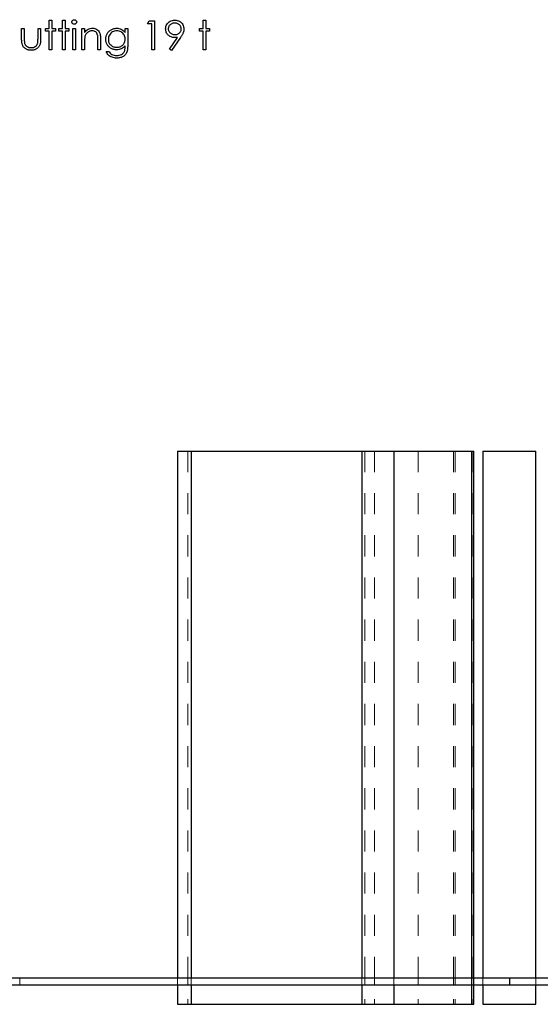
# Model space of a CAD drawing. Header units: inches. Extents: x 370 to 474, y 80 to 168.
# Tile 59 of 170: x 422.29 to 424.77, y 79.91 to 84.58. Entities that reach past the tile are written whole.
import ezdxf

# ---------------------------------------------------------------- set-up
doc = ezdxf.new("R2010")
doc.units = ezdxf.units.IN
doc.header["$LTSCALE"] = 0.5
doc.header["$MEASUREMENT"] = 0
doc.linetypes.add('HIDDEN', pattern=[0.225, 0.15, -0.075])
doc.layers.add('APP-M-S', color=30, linetype='Continuous')
doc.layers.add('PUN-M-S2', color=1, linetype='Continuous')

msp = doc.modelspace()

# ---------------------------------------------------------------- linework, layer by layer
at = {"color": 7, "linetype": 'Continuous'}
for p, q in [((422.4342, 84.5813), (422.4465, 84.5813)), ((422.4342, 84.5406), (422.4342, 84.5813)), ((422.4465, 84.5813), (422.4465, 84.5813)), ((422.4465, 84.5813), (422.4465, 84.5406)), ((422.4978, 84.5813), (422.5101, 84.5813)), ((422.4978, 84.5406), (422.4978, 84.5813)), ((422.5101, 84.5813), (422.5101, 84.5813)), ((422.5101, 84.5813), (422.5101, 84.5406)), ((422.5419, 84.5724), (422.5422, 84.5745)), ((422.5422, 84.5703), (422.5419, 84.5724)), ((422.5419, 84.5724), (422.5419, 84.5724)), ((422.5422, 84.5745), (422.5428, 84.5765)), ((422.5428, 84.5684), (422.5422, 84.5703)), ((422.5428, 84.5765), (422.5438, 84.5783)), ((422.5438, 84.5666), (422.5428, 84.5684)), ((422.5438, 84.5783), (422.5453, 84.5799)), ((422.5453, 84.565), (422.5438, 84.5666)), ((422.5453, 84.5799), (422.5471, 84.5813)), ((422.5471, 84.5636), (422.5453, 84.565)), ((422.5471, 84.5813), (422.549, 84.5823)), ((422.549, 84.5626), (422.5471, 84.5636)), ((422.549, 84.5823), (422.5511, 84.5829)), ((422.5511, 84.562), (422.549, 84.5626)), ((422.5511, 84.5829), (422.5534, 84.583)), ((422.5534, 84.5618), (422.5511, 84.562)), ((422.5534, 84.583), (422.5557, 84.5829)), ((422.5557, 84.562), (422.5534, 84.5618)), ((422.5534, 84.5618), (422.5534, 84.5618)), ((422.5557, 84.5829), (422.5578, 84.5823)), ((422.5578, 84.5626), (422.5557, 84.562)), ((422.5578, 84.5823), (422.5597, 84.5813)), ((422.5597, 84.5636), (422.5578, 84.5626)), ((422.5597, 84.5813), (422.5615, 84.5799)), ((422.5615, 84.565), (422.5597, 84.5636)), ((422.5615, 84.5799), (422.563, 84.5783)), ((422.563, 84.5666), (422.5615, 84.565)), ((422.563, 84.5783), (422.564, 84.5765)), ((422.564, 84.5684), (422.563, 84.5666)), ((422.564, 84.5765), (422.5647, 84.5745)), ((422.5647, 84.5703), (422.564, 84.5684)), ((422.5647, 84.5745), (422.5649, 84.5724)), ((422.5649, 84.5724), (422.5647, 84.5703)), ((422.5649, 84.5724), (422.5649, 84.5724)), ((422.9006, 84.5636), (422.9086, 84.5777)), ((422.9218, 84.5636), (422.9006, 84.5636)), ((422.9006, 84.5636), (422.9006, 84.5636)), ((422.9086, 84.5777), (422.9341, 84.5777)), ((422.9218, 84.4399), (422.9218, 84.5636)), ((422.9218, 84.5636), (422.9218, 84.5636)), ((422.9341, 84.5777), (422.9341, 84.5777)), ((422.9341, 84.5777), (422.9341, 84.4399)), ((422.9885, 84.5503), (422.9903, 84.5555)), ((422.9903, 84.5555), (422.9928, 84.5604)), ((422.9928, 84.5604), (422.9959, 84.5649)), ((422.9959, 84.5649), (422.9996, 84.5689)), ((422.9996, 84.5689), (423.0039, 84.5725)), ((423.003, 84.5526), (423.0017, 84.5503)), ((423.0046, 84.5549), (423.003, 84.5526)), ((423.0039, 84.5725), (423.0088, 84.5756)), ((423.0064, 84.5571), (423.0046, 84.5549)), ((423.0085, 84.5591), (423.0064, 84.5571)), ((423.0108, 84.561), (423.0085, 84.5591)), ((423.0088, 84.5756), (423.014, 84.5781)), ((423.0133, 84.5626), (423.0108, 84.561)), ((423.0158, 84.564), (423.0133, 84.5626)), ((423.014, 84.5781), (423.0195, 84.5799)), ((423.0185, 84.5651), (423.0158, 84.564)), ((423.0213, 84.566), (423.0185, 84.5651)), ((423.0195, 84.5799), (423.0252, 84.5809)), ((423.0242, 84.5666), (423.0213, 84.566)), ((423.0272, 84.567), (423.0242, 84.5666)), ((423.0252, 84.5809), (423.031, 84.5813)), ((423.0303, 84.5671), (423.0272, 84.567)), ((423.0335, 84.567), (423.0303, 84.5671)), ((423.0303, 84.5671), (423.0303, 84.5671)), ((423.031, 84.5813), (423.031, 84.5813)), ((423.031, 84.5813), (423.0367, 84.5809)), ((423.0366, 84.5666), (423.0335, 84.567)), ((423.0395, 84.566), (423.0366, 84.5666)), ((423.0367, 84.5809), (423.0422, 84.5799)), ((423.0423, 84.5651), (423.0395, 84.566)), ((423.0422, 84.5799), (423.0475, 84.5782)), ((423.0449, 84.564), (423.0423, 84.5651)), ((423.0475, 84.5626), (423.0449, 84.564)), ((423.0475, 84.5782), (423.0525, 84.5757)), ((423.0499, 84.561), (423.0475, 84.5626)), ((423.0523, 84.5591), (423.0499, 84.561)), ((423.0544, 84.5571), (423.0523, 84.5591)), ((423.0525, 84.5757), (423.0572, 84.5727)), ((423.0562, 84.5549), (423.0544, 84.5571)), ((423.0578, 84.5526), (423.0562, 84.5549)), ((423.0572, 84.5727), (423.0613, 84.5691)), ((423.0591, 84.5503), (423.0578, 84.5526)), ((423.0613, 84.5691), (423.065, 84.5649)), ((423.065, 84.5649), (423.0681, 84.5602)), ((423.0681, 84.5602), (423.0705, 84.5551)), ((423.0705, 84.5551), (423.0723, 84.5499)), ((423.1655, 84.5813), (423.1779, 84.5813)), ((423.1655, 84.5406), (423.1655, 84.5813)), ((423.1779, 84.5813), (423.1779, 84.5813)), ((423.1779, 84.5813), (423.1779, 84.5406)), ((422.3034, 84.5406), (422.3158, 84.5406)), ((422.3034, 84.4925), (422.3034, 84.5406)), ((422.3158, 84.5406), (422.3158, 84.5406)), ((422.3158, 84.5406), (422.3158, 84.4939)), ((422.3812, 84.4939), (422.3812, 84.5406)), ((422.3812, 84.5406), (422.3812, 84.5406)), ((422.3812, 84.5406), (422.3935, 84.5406)), ((422.3935, 84.5406), (422.3935, 84.5406)), ((422.3935, 84.5406), (422.3935, 84.4916)), ((422.4165, 84.5283), (422.4165, 84.5406)), ((422.4165, 84.5406), (422.4165, 84.5406)), ((422.4165, 84.5406), (422.4342, 84.5406)), ((422.4342, 84.5283), (422.4165, 84.5283)), ((422.4165, 84.5283), (422.4165, 84.5283)), ((422.4342, 84.5406), (422.4342, 84.5406)), ((422.4342, 84.4399), (422.4342, 84.5283)), ((422.4342, 84.5283), (422.4342, 84.5283)), ((422.4465, 84.5406), (422.4465, 84.5406)), ((422.4465, 84.5406), (422.4642, 84.5406)), ((422.4642, 84.5283), (422.4465, 84.5283)), ((422.4465, 84.5283), (422.4465, 84.5283)), ((422.4465, 84.5283), (422.4465, 84.4399)), ((422.4642, 84.5406), (422.4642, 84.5406)), ((422.4642, 84.5406), (422.4642, 84.5283)), ((422.4642, 84.5283), (422.4642, 84.5283)), ((422.4801, 84.5283), (422.4801, 84.5406)), ((422.4801, 84.5406), (422.4801, 84.5406)), ((422.4801, 84.5406), (422.4978, 84.5406)), ((422.4978, 84.5283), (422.4801, 84.5283)), ((422.4801, 84.5283), (422.4801, 84.5283)), ((422.4978, 84.5406), (422.4978, 84.5406)), ((422.4978, 84.4399), (422.4978, 84.5283)), ((422.4978, 84.5283), (422.4978, 84.5283)), ((422.5101, 84.5406), (422.5101, 84.5406)), ((422.5101, 84.5406), (422.5278, 84.5406)), ((422.5278, 84.5283), (422.5101, 84.5283)), ((422.5101, 84.5283), (422.5101, 84.5283)), ((422.5101, 84.5283), (422.5101, 84.4399)), ((422.5278, 84.5406), (422.5278, 84.5406)), ((422.5278, 84.5406), (422.5278, 84.5283)), ((422.5278, 84.5283), (422.5278, 84.5283)), ((422.5472, 84.5406), (422.5596, 84.5406)), ((422.5472, 84.4399), (422.5472, 84.5406)), ((422.5596, 84.5406), (422.5596, 84.5406)), ((422.5596, 84.5406), (422.5596, 84.4399)), ((422.5896, 84.5406), (422.602, 84.5406)), ((422.5896, 84.4399), (422.5896, 84.5406)), ((422.602, 84.5406), (422.602, 84.5406)), ((422.602, 84.5406), (422.602, 84.5225)), ((422.602, 84.5225), (422.6061, 84.5273)), ((422.602, 84.5225), (422.602, 84.5225)), ((422.6048, 84.5061), (422.6039, 84.5034)), ((422.6058, 84.5088), (422.6048, 84.5061)), ((422.6071, 84.5114), (422.6058, 84.5088)), ((422.6061, 84.5273), (422.6103, 84.5315)), ((422.6086, 84.5138), (422.6071, 84.5114)), ((422.6103, 84.5161), (422.6086, 84.5138)), ((422.6103, 84.5315), (422.6148, 84.5349)), ((422.6121, 84.5183), (422.6103, 84.5161)), ((422.6142, 84.5204), (422.6121, 84.5183)), ((422.6165, 84.5224), (422.6142, 84.5204)), ((422.6148, 84.5349), (422.6195, 84.5377)), ((422.6189, 84.5242), (422.6165, 84.5224)), ((422.6214, 84.5257), (422.6189, 84.5242)), ((422.6195, 84.5377), (422.6244, 84.5397)), ((422.624, 84.527), (422.6214, 84.5257)), ((422.6267, 84.5281), (422.624, 84.527)), ((422.6244, 84.5397), (422.6295, 84.5412)), ((422.6294, 84.529), (422.6267, 84.5281)), ((422.6323, 84.5296), (422.6294, 84.529)), ((422.6295, 84.5412), (422.6348, 84.5421)), ((422.6352, 84.5299), (422.6323, 84.5296)), ((422.6348, 84.5421), (422.6403, 84.5424)), ((422.6382, 84.53), (422.6352, 84.5299)), ((422.6432, 84.5297), (422.6382, 84.53)), ((422.6382, 84.53), (422.6382, 84.53)), ((422.6403, 84.5424), (422.6403, 84.5424)), ((422.6403, 84.5424), (422.6459, 84.5421)), ((422.6477, 84.5288), (422.6432, 84.5297)), ((422.6459, 84.5421), (422.6511, 84.541)), ((422.6517, 84.5273), (422.6477, 84.5288)), ((422.6511, 84.541), (422.656, 84.5392)), ((422.6553, 84.5251), (422.6517, 84.5273)), ((422.6583, 84.5223), (422.6553, 84.5251)), ((422.656, 84.5392), (422.6606, 84.5367)), ((422.6608, 84.5189), (422.6583, 84.5223)), ((422.6606, 84.5367), (422.6648, 84.5336)), ((422.6627, 84.5149), (422.6608, 84.5189)), ((422.6641, 84.5102), (422.6627, 84.5149)), ((422.6645, 84.5086), (422.6641, 84.5102)), ((422.6641, 84.5102), (422.6641, 84.5102)), ((422.6648, 84.5066), (422.6645, 84.5086)), ((422.6648, 84.5336), (422.6684, 84.53)), ((422.665, 84.5043), (422.6648, 84.5066)), ((422.6652, 84.5016), (422.665, 84.5043)), ((422.6684, 84.53), (422.6713, 84.526)), ((422.6713, 84.526), (422.6737, 84.5214)), ((422.6737, 84.5214), (422.6747, 84.5188)), ((422.6747, 84.5188), (422.6756, 84.5159)), ((422.6756, 84.5159), (422.6763, 84.5127)), ((422.6763, 84.5127), (422.6769, 84.5091)), ((422.6769, 84.5091), (422.6774, 84.5051)), ((422.6774, 84.5051), (422.6777, 84.5009)), ((422.7044, 84.504), (422.7054, 84.5072)), ((422.7054, 84.5072), (422.7066, 84.5104)), ((422.7066, 84.5104), (422.708, 84.5134)), ((422.708, 84.5134), (422.7096, 84.5165)), ((422.7096, 84.5165), (422.7114, 84.5194)), ((422.7114, 84.5194), (422.7134, 84.5222)), ((422.7134, 84.5222), (422.7156, 84.5247)), ((422.7156, 84.5247), (422.7179, 84.5272)), ((422.7181, 84.5055), (422.7164, 84.5006)), ((422.7179, 84.5272), (422.7204, 84.5295)), ((422.7204, 84.5102), (422.7181, 84.5055)), ((422.7204, 84.5295), (422.723, 84.5316)), ((422.7234, 84.5146), (422.7204, 84.5102)), ((422.723, 84.5316), (422.7259, 84.5336)), ((422.7268, 84.5185), (422.7234, 84.5146)), ((422.7259, 84.5336), (422.7288, 84.5354)), ((422.7308, 84.5219), (422.7268, 84.5185)), ((422.7288, 84.5354), (422.7319, 84.5371)), ((422.7352, 84.5248), (422.7308, 84.5219)), ((422.7319, 84.5371), (422.735, 84.5385)), ((422.735, 84.5385), (422.7382, 84.5397)), ((422.7401, 84.5271), (422.7352, 84.5248)), ((422.7382, 84.5397), (422.7414, 84.5407)), ((422.7451, 84.5287), (422.7401, 84.5271)), ((422.7414, 84.5407), (422.7447, 84.5414)), ((422.7447, 84.5414), (422.748, 84.542)), ((422.7503, 84.5297), (422.7451, 84.5287)), ((422.748, 84.542), (422.7513, 84.5423)), ((422.7557, 84.53), (422.7503, 84.5297)), ((422.7513, 84.5423), (422.7547, 84.5424)), ((422.7547, 84.5424), (422.7547, 84.5424)), ((422.7547, 84.5424), (422.7602, 84.5421)), ((422.7609, 84.5297), (422.7557, 84.53)), ((422.7602, 84.5421), (422.7656, 84.5413)), ((422.7659, 84.5288), (422.7609, 84.5297)), ((422.7656, 84.5413), (422.7708, 84.54)), ((422.7707, 84.5271), (422.7659, 84.5288)), ((422.7754, 84.5249), (422.7707, 84.5271)), ((422.7708, 84.54), (422.7757, 84.5381)), ((422.7797, 84.5221), (422.7754, 84.5249)), ((422.7757, 84.5381), (422.7806, 84.5356)), ((422.7835, 84.5189), (422.7797, 84.5221)), ((422.7806, 84.5356), (422.7853, 84.5322)), ((422.7868, 84.5151), (422.7835, 84.5189)), ((422.7853, 84.5322), (422.79, 84.528)), ((422.7896, 84.5109), (422.7868, 84.5151)), ((422.7917, 84.5064), (422.7896, 84.5109)), ((422.79, 84.528), (422.7946, 84.523)), ((422.7933, 84.5015), (422.7917, 84.5064)), ((422.7946, 84.5406), (422.8069, 84.5406)), ((422.7946, 84.523), (422.7946, 84.5406)), ((422.7946, 84.523), (422.7946, 84.523)), ((422.8069, 84.5406), (422.8069, 84.5406)), ((422.8069, 84.5406), (422.8069, 84.4607)), ((422.9871, 84.5391), (422.9875, 84.5448)), ((422.9873, 84.5348), (422.9871, 84.5391)), ((422.9871, 84.5391), (422.9871, 84.5391)), ((422.9879, 84.5308), (422.9873, 84.5348)), ((422.9875, 84.5448), (422.9885, 84.5503)), ((422.9889, 84.5269), (422.9879, 84.5308)), ((422.9902, 84.5232), (422.9889, 84.5269)), ((422.9919, 84.5196), (422.9902, 84.5232)), ((422.994, 84.5163), (422.9919, 84.5196)), ((422.9965, 84.5131), (422.994, 84.5163)), ((422.9994, 84.51), (422.9965, 84.5131)), ((423.0025, 84.5073), (422.9994, 84.51)), ((422.9996, 84.5426), (422.9995, 84.5398)), ((422.9995, 84.5398), (422.9995, 84.5398)), ((422.9995, 84.5398), (422.9996, 84.537)), ((423, 84.5452), (422.9996, 84.5426)), ((422.9996, 84.537), (423.0001, 84.5343)), ((423.0008, 84.5478), (423, 84.5452)), ((423.0001, 84.5343), (423.0008, 84.5317)), ((423.0017, 84.5503), (423.0008, 84.5478)), ((423.0008, 84.5317), (423.0018, 84.5292)), ((423.0018, 84.5292), (423.0032, 84.5269)), ((423.0059, 84.5049), (423.0025, 84.5073)), ((423.0032, 84.5269), (423.0048, 84.5246)), ((423.0048, 84.5246), (423.0067, 84.5225)), ((423.0094, 84.5029), (423.0059, 84.5049)), ((423.0067, 84.5225), (423.0089, 84.5204)), ((423.0089, 84.5204), (423.0113, 84.5185)), ((423.0113, 84.5185), (423.0138, 84.5169)), ((423.0138, 84.5169), (423.0165, 84.5155)), ((423.0165, 84.5155), (423.0193, 84.5144)), ((423.0193, 84.5144), (423.0222, 84.5135)), ((423.0222, 84.5135), (423.0252, 84.5129)), ((423.0252, 84.5129), (423.0284, 84.5125)), ((423.0284, 84.5125), (423.0316, 84.5124)), ((423.0316, 84.5124), (423.0349, 84.5125)), ((423.0349, 84.5125), (423.038, 84.5129)), ((423.038, 84.5129), (423.0409, 84.5135)), ((423.0409, 84.5135), (423.0437, 84.5144)), ((423.0437, 84.5144), (423.0463, 84.5155)), ((423.0463, 84.5155), (423.0488, 84.5169)), ((423.0488, 84.5169), (423.051, 84.5185)), ((423.051, 84.5185), (423.0532, 84.5204)), ((423.0532, 84.5204), (423.0551, 84.5225)), ((423.0551, 84.5225), (423.0567, 84.5246)), ((423.0567, 84.5246), (423.0581, 84.5269)), ((423.0581, 84.5269), (423.0593, 84.5292)), ((423.06, 84.5478), (423.0591, 84.5503)), ((423.0593, 84.5292), (423.0602, 84.5317)), ((423.0608, 84.5452), (423.06, 84.5478)), ((423.062, 84.5048), (423.06, 84.5017)), ((423.0602, 84.5317), (423.0608, 84.5343)), ((423.0612, 84.5426), (423.0608, 84.5452)), ((423.0608, 84.5343), (423.0612, 84.537)), ((423.0613, 84.5398), (423.0612, 84.5426)), ((423.0612, 84.537), (423.0613, 84.5398)), ((423.0613, 84.5398), (423.0613, 84.5398)), ((423.0637, 84.5078), (423.062, 84.5048)), ((423.0654, 84.5107), (423.0637, 84.5078)), ((423.0668, 84.5134), (423.0654, 84.5107)), ((423.0681, 84.5161), (423.0668, 84.5134)), ((423.0693, 84.5186), (423.0681, 84.5161)), ((423.0702, 84.521), (423.0693, 84.5186)), ((423.0717, 84.5256), (423.0702, 84.521)), ((423.0728, 84.5302), (423.0717, 84.5256)), ((423.0723, 84.5499), (423.0733, 84.5445)), ((423.0735, 84.5346), (423.0728, 84.5302)), ((423.0733, 84.5445), (423.0737, 84.5389)), ((423.0737, 84.5389), (423.0735, 84.5346)), ((423.0737, 84.5389), (423.0737, 84.5389)), ((423.1479, 84.5283), (423.1479, 84.5406)), ((423.1479, 84.5406), (423.1479, 84.5406)), ((423.1479, 84.5406), (423.1655, 84.5406)), ((423.1655, 84.5283), (423.1479, 84.5283)), ((423.1479, 84.5283), (423.1479, 84.5283)), ((423.1655, 84.5406), (423.1655, 84.5406)), ((423.1655, 84.4399), (423.1655, 84.5283)), ((423.1655, 84.5283), (423.1655, 84.5283)), ((423.1779, 84.5406), (423.1779, 84.5406)), ((423.1779, 84.5406), (423.1956, 84.5406)), ((423.1956, 84.5283), (423.1779, 84.5283)), ((423.1779, 84.5283), (423.1779, 84.5283)), ((423.1779, 84.5283), (423.1779, 84.4399)), ((423.1956, 84.5406), (423.1956, 84.5406)), ((423.1956, 84.5406), (423.1956, 84.5283)), ((423.1956, 84.5283), (423.1956, 84.5283)), ((422.3035, 84.4874), (422.3034, 84.4925)), ((422.3034, 84.4925), (422.3034, 84.4925)), ((422.3037, 84.4825), (422.3035, 84.4874)), ((422.3041, 84.4781), (422.3037, 84.4825)), ((422.3047, 84.4739), (422.3041, 84.4781)), ((422.3054, 84.4701), (422.3047, 84.4739)), ((422.3062, 84.4666), (422.3054, 84.4701)), ((422.3073, 84.4634), (422.3062, 84.4666)), ((422.3084, 84.4606), (422.3073, 84.4634)), ((422.3097, 84.4581), (422.3084, 84.4606)), ((422.3112, 84.4556), (422.3097, 84.4581)), ((422.3158, 84.4939), (422.3158, 84.4939)), ((422.3158, 84.4939), (422.3158, 84.4898)), ((422.3158, 84.4898), (422.3159, 84.4861)), ((422.3159, 84.4861), (422.3161, 84.4826)), ((422.3161, 84.4826), (422.3163, 84.4795)), ((422.3163, 84.4795), (422.3166, 84.4767)), ((422.3166, 84.4767), (422.3169, 84.4743)), ((422.3169, 84.4743), (422.3173, 84.4722)), ((422.3173, 84.4722), (422.3178, 84.4704)), ((422.3178, 84.4704), (422.3178, 84.4704)), ((422.3178, 84.4704), (422.3186, 84.4682)), ((422.3186, 84.4682), (422.3196, 84.466)), ((422.3196, 84.466), (422.3207, 84.464)), ((422.3207, 84.464), (422.322, 84.4622)), ((422.322, 84.4622), (422.3235, 84.4604)), ((422.3235, 84.4604), (422.3252, 84.4588)), ((422.3252, 84.4588), (422.327, 84.4573)), ((422.3681, 84.4557), (422.3718, 84.4585)), ((422.3718, 84.4585), (422.3749, 84.4618)), ((422.3749, 84.4618), (422.3773, 84.4654)), ((422.3773, 84.4654), (422.3791, 84.4694)), ((422.3791, 84.4694), (422.3796, 84.4711)), ((422.3791, 84.4694), (422.3791, 84.4694)), ((422.3796, 84.4711), (422.38, 84.4731)), ((422.38, 84.4731), (422.3804, 84.4756)), ((422.3804, 84.4756), (422.3807, 84.4784)), ((422.3807, 84.4784), (422.3809, 84.4817)), ((422.3809, 84.4817), (422.381, 84.4854)), ((422.381, 84.4854), (422.3811, 84.4895)), ((422.3811, 84.4895), (422.3812, 84.4939)), ((422.3812, 84.4939), (422.3812, 84.4939)), ((422.3872, 84.4579), (422.3858, 84.4555)), ((422.3886, 84.4605), (422.3872, 84.4579)), ((422.3897, 84.4633), (422.3886, 84.4605)), ((422.3908, 84.4664), (422.3897, 84.4633)), ((422.3916, 84.4698), (422.3908, 84.4664)), ((422.3923, 84.4735), (422.3916, 84.4698)), ((422.3929, 84.4775), (422.3923, 84.4735)), ((422.3932, 84.4819), (422.3929, 84.4775)), ((422.3935, 84.4866), (422.3932, 84.4819)), ((422.3935, 84.4916), (422.3935, 84.4916)), ((422.3935, 84.4916), (422.3935, 84.4866)), ((422.6021, 84.4854), (422.602, 84.4811)), ((422.602, 84.4811), (422.602, 84.4764)), ((422.602, 84.4764), (422.602, 84.4764)), ((422.602, 84.4764), (422.602, 84.4399)), ((422.6023, 84.4894), (422.6021, 84.4854)), ((422.6025, 84.4929), (422.6023, 84.4894)), ((422.6027, 84.4961), (422.6025, 84.4929)), ((422.6031, 84.4989), (422.6027, 84.4961)), ((422.6035, 84.5013), (422.6031, 84.4989)), ((422.6039, 84.5034), (422.6035, 84.5013)), ((422.6039, 84.5034), (422.6039, 84.5034)), ((422.6654, 84.4986), (422.6652, 84.5016)), ((422.6655, 84.4952), (422.6654, 84.4986)), ((422.6656, 84.4914), (422.6655, 84.4952)), ((422.6656, 84.4873), (422.6656, 84.4914)), ((422.6656, 84.4399), (422.6656, 84.4873)), ((422.6656, 84.4873), (422.6656, 84.4873)), ((422.6777, 84.5009), (422.6779, 84.4963)), ((422.6779, 84.4963), (422.678, 84.4914)), ((422.678, 84.4914), (422.678, 84.4914)), ((422.678, 84.4914), (422.678, 84.4399)), ((422.7027, 84.4906), (422.7028, 84.4941)), ((422.7028, 84.4872), (422.7027, 84.4906)), ((422.7027, 84.4906), (422.7027, 84.4906)), ((422.7028, 84.4941), (422.7031, 84.4974)), ((422.7031, 84.4838), (422.7028, 84.4872)), ((422.7031, 84.4974), (422.7037, 84.5008)), ((422.7036, 84.4806), (422.7031, 84.4838)), ((422.7044, 84.4774), (422.7036, 84.4806)), ((422.7037, 84.5008), (422.7044, 84.504)), ((422.7053, 84.4742), (422.7044, 84.4774)), ((422.7065, 84.4711), (422.7053, 84.4742)), ((422.7078, 84.4681), (422.7065, 84.4711)), ((422.7093, 84.4652), (422.7078, 84.4681)), ((422.7111, 84.4624), (422.7093, 84.4652)), ((422.713, 84.4597), (422.7111, 84.4624)), ((422.7151, 84.4572), (422.713, 84.4597)), ((422.7154, 84.4954), (422.7151, 84.4901)), ((422.7151, 84.4901), (422.7151, 84.4901)), ((422.7151, 84.4901), (422.7152, 84.4861)), ((422.7152, 84.4861), (422.7158, 84.4823)), ((422.7164, 84.5006), (422.7154, 84.4954)), ((422.7158, 84.4823), (422.7166, 84.4786)), ((422.7166, 84.4786), (422.7179, 84.4752)), ((422.7179, 84.4752), (422.7194, 84.4719)), ((422.7194, 84.4719), (422.7213, 84.4687)), ((422.7213, 84.4687), (422.7236, 84.4658)), ((422.7236, 84.4658), (422.7262, 84.463)), ((422.7262, 84.463), (422.729, 84.4605)), ((422.729, 84.4605), (422.7321, 84.4583)), ((422.7321, 84.4583), (422.7354, 84.4565)), ((422.7745, 84.4565), (422.7778, 84.4583)), ((422.7778, 84.4583), (422.7809, 84.4605)), ((422.7809, 84.4605), (422.7837, 84.4629)), ((422.7837, 84.4629), (422.7862, 84.4657)), ((422.7862, 84.4657), (422.7884, 84.4687)), ((422.7884, 84.4687), (422.7903, 84.4719)), ((422.7903, 84.4719), (422.7919, 84.4752)), ((422.7946, 84.4592), (422.7907, 84.4549)), ((422.7919, 84.4752), (422.793, 84.4788)), ((422.793, 84.4788), (422.7939, 84.4826)), ((422.7943, 84.4963), (422.7933, 84.5015)), ((422.7939, 84.4826), (422.7944, 84.4866)), ((422.7946, 84.4908), (422.7943, 84.4963)), ((422.7944, 84.4866), (422.7946, 84.4908)), ((422.7946, 84.4908), (422.7946, 84.4908)), ((422.7946, 84.454), (422.7946, 84.4592)), ((422.7946, 84.4592), (422.7946, 84.4592)), ((422.8069, 84.4607), (422.8069, 84.4607)), ((422.8069, 84.4607), (422.8069, 84.4556)), ((423.0055, 84.4433), (423.0438, 84.4993)), ((423.013, 84.5012), (423.0094, 84.5029)), ((423.0168, 84.4999), (423.013, 84.5012)), ((423.0578, 84.4985), (423.0154, 84.4364)), ((423.0209, 84.499), (423.0168, 84.4999)), ((423.025, 84.4984), (423.0209, 84.499)), ((423.0293, 84.4982), (423.025, 84.4984)), ((423.0365, 84.4985), (423.0293, 84.4982)), ((423.0293, 84.4982), (423.0293, 84.4982)), ((423.0438, 84.4993), (423.0365, 84.4985)), ((423.0438, 84.4993), (423.0438, 84.4993)), ((423.06, 84.5017), (423.0578, 84.4985)), ((423.0578, 84.4985), (423.0578, 84.4985)), ((422.3129, 84.4533), (422.3112, 84.4556)), ((422.3147, 84.4512), (422.3129, 84.4533)), ((422.3166, 84.4492), (422.3147, 84.4512)), ((422.3187, 84.4473), (422.3166, 84.4492)), ((422.321, 84.4456), (422.3187, 84.4473)), ((422.3235, 84.4441), (422.321, 84.4456)), ((422.3261, 84.4427), (422.3235, 84.4441)), ((422.3288, 84.4415), (422.3261, 84.4427)), ((422.327, 84.4573), (422.3289, 84.4559)), ((422.3317, 84.4405), (422.3288, 84.4415)), ((422.3289, 84.4559), (422.3333, 84.4536)), ((422.3348, 84.4397), (422.3317, 84.4405)), ((422.3333, 84.4536), (422.338, 84.4519)), ((422.338, 84.439), (422.3348, 84.4397)), ((422.338, 84.4519), (422.3432, 84.4509)), ((422.3414, 84.4385), (422.338, 84.439)), ((422.3449, 84.4383), (422.3414, 84.4385)), ((422.3432, 84.4509), (422.3487, 84.4505)), ((422.3486, 84.4382), (422.3449, 84.4383)), ((422.3523, 84.4383), (422.3486, 84.4382)), ((422.3486, 84.4382), (422.3486, 84.4382)), ((422.3487, 84.4505), (422.3542, 84.4509)), ((422.3487, 84.4505), (422.3487, 84.4505)), ((422.3558, 84.4385), (422.3523, 84.4383)), ((422.3542, 84.4509), (422.3593, 84.4518)), ((422.3591, 84.439), (422.3558, 84.4385)), ((422.3624, 84.4397), (422.3591, 84.439)), ((422.3593, 84.4518), (422.3639, 84.4535)), ((422.3654, 84.4405), (422.3624, 84.4397)), ((422.3639, 84.4535), (422.3681, 84.4557)), ((422.3683, 84.4415), (422.3654, 84.4405)), ((422.371, 84.4427), (422.3683, 84.4415)), ((422.3736, 84.4441), (422.371, 84.4427)), ((422.376, 84.4456), (422.3736, 84.4441)), ((422.3783, 84.4473), (422.376, 84.4456)), ((422.3804, 84.4492), (422.3783, 84.4473)), ((422.3824, 84.4512), (422.3804, 84.4492)), ((422.3841, 84.4533), (422.3824, 84.4512)), ((422.3858, 84.4555), (422.3841, 84.4533)), ((422.4465, 84.4399), (422.4342, 84.4399)), ((422.4342, 84.4399), (422.4342, 84.4399)), ((422.4465, 84.4399), (422.4465, 84.4399)), ((422.5101, 84.4399), (422.4978, 84.4399)), ((422.4978, 84.4399), (422.4978, 84.4399)), ((422.5101, 84.4399), (422.5101, 84.4399)), ((422.5596, 84.4399), (422.5472, 84.4399)), ((422.5472, 84.4399), (422.5472, 84.4399)), ((422.5596, 84.4399), (422.5596, 84.4399)), ((422.602, 84.4399), (422.5896, 84.4399)), ((422.5896, 84.4399), (422.5896, 84.4399)), ((422.602, 84.4399), (422.602, 84.4399)), ((422.678, 84.4399), (422.6656, 84.4399)), ((422.6656, 84.4399), (422.6656, 84.4399)), ((422.678, 84.4399), (422.678, 84.4399)), ((422.7072, 84.4273), (422.7045, 84.4329)), ((422.7045, 84.4329), (422.7045, 84.4329)), ((422.7045, 84.4329), (422.7168, 84.4329)), ((422.7101, 84.4223), (422.7072, 84.4273)), ((422.7131, 84.4182), (422.7101, 84.4223)), ((422.7163, 84.4147), (422.7131, 84.4182)), ((422.7174, 84.4548), (422.7151, 84.4572)), ((422.7197, 84.4117), (422.7163, 84.4147)), ((422.7168, 84.4329), (422.7168, 84.4329)), ((422.7168, 84.4329), (422.7199, 84.4282)), ((422.7199, 84.4526), (422.7174, 84.4548)), ((422.7236, 84.4091), (422.7197, 84.4117)), ((422.7225, 84.4505), (422.7199, 84.4526)), ((422.7199, 84.4282), (422.7235, 84.4243)), ((422.7253, 84.4486), (422.7225, 84.4505)), ((422.7235, 84.4243), (422.7275, 84.4209)), ((422.7282, 84.4468), (422.7253, 84.4486)), ((422.7275, 84.4209), (422.7319, 84.4182)), ((422.7313, 84.4452), (422.7282, 84.4468)), ((422.7344, 84.4438), (422.7313, 84.4452)), ((422.7319, 84.4182), (422.7368, 84.4161)), ((422.7376, 84.4426), (422.7344, 84.4438)), ((422.7354, 84.4565), (422.7389, 84.455)), ((422.7368, 84.4161), (422.7422, 84.4146)), ((422.7408, 84.4417), (422.7376, 84.4426)), ((422.7389, 84.455), (422.7426, 84.4538)), ((422.7441, 84.4409), (422.7408, 84.4417)), ((422.7422, 84.4146), (422.7482, 84.4138)), ((422.7426, 84.4538), (422.7465, 84.453)), ((422.7475, 84.4404), (422.7441, 84.4409)), ((422.7465, 84.453), (422.7506, 84.4525)), ((422.7509, 84.4401), (422.7475, 84.4404)), ((422.7482, 84.4138), (422.7547, 84.4135)), ((422.7506, 84.4525), (422.7549, 84.4523)), ((422.7543, 84.4399), (422.7509, 84.4401)), ((422.7602, 84.4403), (422.7543, 84.4399)), ((422.7543, 84.4399), (422.7543, 84.4399)), ((422.7547, 84.4135), (422.7612, 84.4138)), ((422.7547, 84.4135), (422.7547, 84.4135)), ((422.7549, 84.4523), (422.7593, 84.4525)), ((422.7549, 84.4523), (422.7549, 84.4523)), ((422.7593, 84.4525), (422.7635, 84.453)), ((422.7658, 84.4412), (422.7602, 84.4403)), ((422.7612, 84.4138), (422.7671, 84.4146)), ((422.7635, 84.453), (422.7674, 84.4538)), ((422.7713, 84.4427), (422.7658, 84.4412)), ((422.7671, 84.4146), (422.7725, 84.4161)), ((422.7674, 84.4538), (422.7711, 84.455)), ((422.7711, 84.455), (422.7745, 84.4565)), ((422.7767, 84.4449), (422.7713, 84.4427)), ((422.7725, 84.4161), (422.7774, 84.4182)), ((422.7818, 84.4477), (422.7767, 84.4449)), ((422.7774, 84.4182), (422.7817, 84.4207)), ((422.7817, 84.4207), (422.7853, 84.4236)), ((422.7864, 84.451), (422.7818, 84.4477)), ((422.7853, 84.4236), (422.7883, 84.4267)), ((422.7907, 84.4549), (422.7864, 84.451)), ((422.7883, 84.4267), (422.7906, 84.4302)), ((422.7916, 84.4127), (422.7888, 84.4105)), ((422.7906, 84.4302), (422.7916, 84.4321)), ((422.7916, 84.4321), (422.7924, 84.4344)), ((422.7941, 84.4151), (422.7916, 84.4127)), ((422.7924, 84.4344), (422.793, 84.4369)), ((422.793, 84.4369), (422.7936, 84.4398)), ((422.7936, 84.4398), (422.794, 84.4429)), ((422.794, 84.4429), (422.7943, 84.4463)), ((422.7964, 84.4176), (422.7941, 84.4151)), ((422.7943, 84.4463), (422.7945, 84.45)), ((422.7945, 84.45), (422.7946, 84.454)), ((422.7946, 84.454), (422.7946, 84.454)), ((422.7985, 84.4204), (422.7964, 84.4176)), ((422.8003, 84.4233), (422.7985, 84.4204)), ((422.8019, 84.4265), (422.8003, 84.4233)), ((422.8033, 84.4298), (422.8019, 84.4265)), ((422.8041, 84.4325), (422.8033, 84.4298)), ((422.8033, 84.4298), (422.8033, 84.4298)), ((422.8049, 84.4355), (422.8041, 84.4325)), ((422.8055, 84.4388), (422.8049, 84.4355)), ((422.806, 84.4425), (422.8055, 84.4388)), ((422.8064, 84.4465), (422.806, 84.4425)), ((422.8067, 84.4509), (422.8064, 84.4465)), ((422.8069, 84.4556), (422.8067, 84.4509)), ((422.9341, 84.4399), (422.9218, 84.4399)), ((422.9218, 84.4399), (422.9218, 84.4399)), ((422.9341, 84.4399), (422.9341, 84.4399)), ((423.0154, 84.4364), (423.0055, 84.4433)), ((423.0055, 84.4433), (423.0055, 84.4433)), ((423.1779, 84.4399), (423.1655, 84.4399)), ((423.1655, 84.4399), (423.1655, 84.4399)), ((423.1779, 84.4399), (423.1779, 84.4399)), ((422.728, 84.4068), (422.7236, 84.4091)), ((422.7329, 84.4048), (422.728, 84.4068)), ((422.7381, 84.4032), (422.7329, 84.4048)), ((422.7437, 84.402), (422.7381, 84.4032)), ((422.7496, 84.4013), (422.7437, 84.402)), ((422.7559, 84.4011), (422.7496, 84.4013)), ((422.7602, 84.4012), (422.7559, 84.4011)), ((422.7559, 84.4011), (422.7559, 84.4011)), ((422.7643, 84.4016), (422.7602, 84.4012)), ((422.7683, 84.4021), (422.7643, 84.4016)), ((422.7721, 84.403), (422.7683, 84.4021)), ((422.7758, 84.404), (422.7721, 84.403)), ((422.7793, 84.4053), (422.7758, 84.404)), ((422.7826, 84.4068), (422.7793, 84.4053)), ((422.7858, 84.4085), (422.7826, 84.4068)), ((422.7888, 84.4105), (422.7858, 84.4085))]:
    msp.add_line(p, q, dxfattribs=at)
at = {"layer": 'APP-M-S', "linetype": 'Continuous', "lineweight": 25}
for p, q in [((420.7191, 80.0367), (424.6191, 80.0367)), ((424.6191, 80.0367), (424.6191, 80.0047)), ((424.6191, 80.0367), (428.5191, 80.0367)), ((424.6191, 80.0367), (424.6191, 80.0047)), ((420.7191, 80.0047), (424.6191, 80.0047)), ((424.6191, 80.0047), (428.5191, 80.0047))]:
    msp.add_line(p, q, dxfattribs=at)
at = {"layer": 'APP-M-S', "linetype": 'HIDDEN', "lineweight": 18}
for p, q in [((422.2941, 80.0047), (422.2941, 80.0367)), ((423.0441, 80.0367), (423.0441, 80.0047)), ((423.0928, 80.0367), (423.0928, 80.0047)), ((423.0928, 80.0367), (423.0928, 80.0047)), ((423.1078, 80.0367), (423.1078, 80.0047)), ((423.1078, 80.0367), (423.1078, 80.0047)), ((423.9189, 80.0367), (423.9189, 80.0047)), ((423.9189, 80.0367), (423.9189, 80.0047)), ((423.9324, 80.0367), (423.9324, 80.0047)), ((423.979, 80.0367), (423.979, 80.0047)), ((423.979, 80.0367), (423.979, 80.0047)), ((424.0713, 80.0367), (424.0713, 80.0047)), ((424.0713, 80.0367), (424.0713, 80.0047)), ((424.1858, 80.0367), (424.1858, 80.0047)), ((424.1858, 80.0367), (424.1858, 80.0047)), ((424.3543, 80.0367), (424.3543, 80.0047)), ((424.3543, 80.0367), (424.3543, 80.0047)), ((424.3626, 80.0367), (424.3626, 80.0047)), ((424.3626, 80.0367), (424.3626, 80.0047)), ((424.4396, 80.0367), (424.4396, 80.0047)), ((424.4396, 80.0367), (424.4396, 80.0047)), ((424.4479, 80.0367), (424.4479, 80.0047)), ((424.4479, 80.0367), (424.4479, 80.0047)), ((424.4511, 80.0047), (424.4511, 80.0367)), ((424.4931, 80.0367), (424.4931, 80.0047)), ((424.7451, 80.0047), (424.7451, 80.0367))]:
    msp.add_line(p, q, dxfattribs=at)
at = {"layer": 'PUN-M-S2', "linetype": 'Continuous', "lineweight": 25}
for p, q in [((423.0441, 82.5367), (423.0441, 80.0367)), ((423.0441, 82.5367), (423.1078, 82.5367)), ((423.1078, 82.5367), (423.9189, 82.5367)), ((423.1078, 82.5367), (423.1078, 80.0367)), ((423.9189, 82.5367), (424.0713, 82.5367)), ((423.9189, 82.5367), (423.9189, 80.0367)), ((424.0713, 82.5367), (424.4396, 82.5367)), ((424.0713, 82.5367), (424.0713, 80.0367)), ((424.4396, 82.5367), (424.4511, 82.5367)), ((424.4396, 82.5367), (424.4396, 80.0367)), ((424.4511, 80.0367), (424.4511, 82.5367)), ((424.4931, 82.5367), (424.4931, 80.0367)), ((424.4931, 82.5367), (424.7451, 82.5367)), ((424.7451, 80.0367), (424.7451, 82.5367)), ((423.0441, 80.0047), (423.0441, 79.9117)), ((423.1078, 80.0047), (423.1078, 79.9117)), ((423.9189, 80.0047), (423.9189, 79.9117)), ((424.0713, 80.0047), (424.0713, 79.9117)), ((424.4396, 80.0047), (424.4396, 79.9117)), ((424.4511, 79.9117), (424.4511, 80.0047)), ((424.4931, 80.0047), (424.4931, 79.9117)), ((424.7451, 79.9117), (424.7451, 80.0047)), ((423.0441, 79.9117), (423.1078, 79.9117)), ((423.1078, 79.9117), (423.9189, 79.9117)), ((423.9189, 79.9117), (424.0713, 79.9117)), ((424.0713, 79.9117), (424.4396, 79.9117)), ((424.4396, 79.9117), (424.4511, 79.9117)), ((424.4931, 79.9117), (424.7451, 79.9117))]:
    msp.add_line(p, q, dxfattribs=at)
at = {"layer": 'PUN-M-S2', "linetype": 'HIDDEN', "lineweight": 18}
for p, q in [((423.0928, 82.5367), (423.0928, 79.9117)), ((423.0928, 82.5367), (423.0928, 79.9117)), ((423.1078, 82.5367), (423.1078, 79.9117)), ((423.9189, 82.5367), (423.9189, 79.9117)), ((423.9324, 82.5367), (423.9324, 79.9117)), ((423.979, 82.5367), (423.979, 79.9117)), ((423.979, 82.5367), (423.979, 79.9117)), ((424.0713, 82.5367), (424.0713, 79.9117)), ((424.1858, 82.5367), (424.1858, 79.9117)), ((424.1858, 82.5367), (424.1858, 79.9117)), ((424.3543, 82.5367), (424.3543, 79.9117)), ((424.3543, 82.5367), (424.3543, 79.9117)), ((424.3626, 82.5367), (424.3626, 79.9117)), ((424.3626, 82.5367), (424.3626, 79.9117)), ((424.4396, 82.5367), (424.4396, 79.9117)), ((424.4479, 82.5367), (424.4479, 79.9117)), ((424.4479, 82.5367), (424.4479, 79.9117)), ((423.0441, 80.0367), (423.0441, 80.0047)), ((423.1078, 80.0367), (423.1078, 80.0047)), ((423.9189, 80.0367), (423.9189, 80.0047)), ((424.0713, 80.0367), (424.0713, 80.0047)), ((424.4396, 80.0367), (424.4396, 80.0047)), ((424.4511, 80.0047), (424.4511, 80.0367)), ((424.4931, 80.0367), (424.4931, 80.0047)), ((424.7451, 80.0047), (424.7451, 80.0367))]:
    msp.add_line(p, q, dxfattribs=at)

doc.saveas('drawing.dxf')
